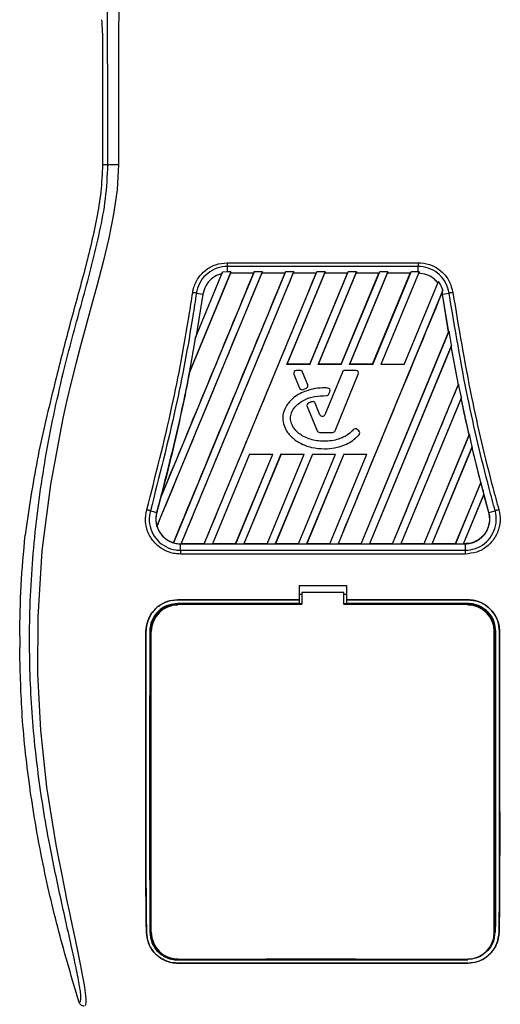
# Model space of a CAD drawing. Header units: millimetres. Extents: x 0 to 420, y 0 to 297.
# Tile 15 of 28: x 84.32 to 91.55, y 232.78 to 247.6. Entities that reach past the tile are written whole.
import ezdxf

# ---------------------------------------------------------------- set-up
doc = ezdxf.new("R2010")
doc.units = ezdxf.units.MM

msp = doc.modelspace()

# ---------------------------------------------------------------- linework, layer by layer
at = {"color": 7, "linetype": 'Continuous', "lineweight": 25}
for p, q in [((85.56364, 247.39314), (85.56364, 245.41385)), ((85.64645, 245.41385), (85.56364, 245.41385)), ((87.44222, 243.94022), (90.31956, 243.94022)), ((87.44222, 243.88298), (87.44222, 243.80505)), ((90.31955, 243.88298), (87.44222, 243.88298)), ((90.31955, 243.80505), (90.31955, 243.88298)), ((86.3834, 239.97251), (87.97089, 243.80505)), ((87.84802, 243.80505), (86.44365, 240.41462)), ((88.32055, 243.80505), (86.63133, 239.72692)), ((86.74778, 239.71141), (88.44342, 243.80505)), ((87.49836, 243.80505), (86.86712, 242.28111)), ((87.4902, 243.781), (86.87854, 242.305)), ((86.95939, 242.80051), (87.37287, 243.79874)), ((87.09744, 239.71141), (88.79308, 243.80505)), ((87.37287, 243.79874), (87.36198, 243.77348)), ((87.44222, 243.80505), (87.37287, 243.79874)), ((87.49836, 243.80505), (87.44222, 243.80505)), ((87.48935, 243.78228), (87.49836, 243.80505)), ((87.83816, 243.78228), (87.48935, 243.78228)), ((87.48935, 243.78228), (87.4902, 243.781)), ((87.83625, 243.781), (87.4902, 243.781)), ((87.83816, 243.78228), (87.83625, 243.781)), ((87.83816, 243.78228), (87.84802, 243.80505)), ((87.97089, 243.80505), (87.84802, 243.80505)), ((87.97089, 243.80505), (87.96188, 243.78228)), ((88.31069, 243.78228), (87.96188, 243.78228)), ((87.96274, 243.781), (87.96188, 243.78228)), ((88.30878, 243.781), (87.96274, 243.781)), ((88.31069, 243.78228), (88.30878, 243.781)), ((88.31069, 243.78228), (88.32055, 243.80505)), ((88.44342, 243.80505), (88.32055, 243.80505)), ((88.91596, 243.80505), (88.33812, 242.41003)), ((88.9078, 243.781), (88.34023, 242.41144)), ((88.44342, 243.80505), (88.43442, 243.78228)), ((88.78322, 243.78228), (88.43442, 243.78228)), ((88.43527, 243.781), (88.43442, 243.78228)), ((88.78132, 243.781), (88.43527, 243.781)), ((88.68683, 242.41144), (89.25385, 243.781)), ((88.68778, 242.41003), (89.26562, 243.80505)), ((88.78132, 243.781), (88.78322, 243.78228)), ((88.79308, 243.80505), (88.78322, 243.78228)), ((88.91596, 243.80505), (88.79308, 243.80505)), ((89.38849, 243.80505), (88.81065, 242.41003)), ((89.38033, 243.781), (88.81277, 242.41144)), ((88.90695, 243.78228), (88.91596, 243.80505)), ((89.25576, 243.78228), (88.90695, 243.78228)), ((88.90695, 243.78228), (88.9078, 243.781)), ((89.25385, 243.781), (88.9078, 243.781)), ((89.15937, 242.41144), (89.72638, 243.781)), ((89.16031, 242.41003), (89.73815, 243.80505)), ((89.25385, 243.781), (89.25576, 243.78228)), ((89.26562, 243.80505), (89.25576, 243.78228)), ((89.38849, 243.80505), (89.26562, 243.80505)), ((89.86102, 243.80505), (89.28319, 242.41003)), ((89.85287, 243.781), (89.2853, 242.41144)), ((89.37948, 243.78228), (89.38849, 243.80505)), ((89.72829, 243.78228), (89.37948, 243.78228)), ((89.37948, 243.78228), (89.38033, 243.781)), ((89.72638, 243.781), (89.38033, 243.781)), ((89.6319, 242.41144), (90.19891, 243.781)), ((89.63284, 242.41003), (90.21068, 243.80505)), ((89.72638, 243.781), (89.72829, 243.78228)), ((89.73815, 243.80505), (89.72829, 243.78228)), ((89.86102, 243.80505), (89.73815, 243.80505)), ((90.33345, 243.8048), (89.75572, 242.41003)), ((89.85202, 243.78228), (89.86102, 243.80505)), ((90.20082, 243.78228), (89.85202, 243.78228)), ((89.85202, 243.78228), (89.85287, 243.781)), ((90.19891, 243.781), (89.85287, 243.781)), ((90.19891, 243.781), (90.20082, 243.78228)), ((90.21068, 243.80505), (90.20082, 243.78228)), ((90.31955, 243.80505), (90.21068, 243.80505)), ((90.33345, 243.8048), (90.31955, 243.80505)), ((90.32453, 243.78224), (90.33345, 243.8048)), ((90.10538, 242.41003), (90.62223, 243.65782)), ((90.62223, 243.65782), (90.61338, 243.63734)), ((87.07601, 243.46677), (86.97464, 242.83773)), ((86.97804, 243.48278), (87.07601, 243.46677)), ((90.69006, 243.52493), (89.11045, 239.71141)), ((90.67953, 243.49875), (90.67919, 243.49452)), ((90.68447, 243.46657), (90.67919, 243.49452)), ((90.67953, 243.49875), (90.69006, 243.52493)), ((90.68576, 243.46677), (90.67953, 243.49875)), ((90.68447, 243.46657), (90.68576, 243.46677)), ((90.77633, 242.8929), (90.68447, 243.46657)), ((90.68576, 243.46677), (90.78373, 243.48278)), ((90.77768, 242.89275), (90.68576, 243.46677)), ((86.97464, 242.83773), (86.95939, 242.80051)), ((89.45931, 239.7126), (90.77633, 242.8929)), ((89.46011, 239.71141), (90.78464, 242.90912)), ((90.77633, 242.8929), (90.77768, 242.89275)), ((90.78464, 242.90912), (90.77768, 242.89275)), ((90.81975, 242.69723), (90.78464, 242.90912)), ((86.95939, 242.80051), (86.86712, 242.28111)), ((90.81975, 242.69723), (89.58298, 239.71141)), ((90.81423, 242.68357), (90.81373, 242.67894)), ((90.81423, 242.68357), (90.81975, 242.69723)), ((90.92394, 242.10485), (90.81423, 242.68357)), ((90.81373, 242.67894), (89.58476, 239.7126)), ((90.92258, 242.10498), (90.81373, 242.67894)), ((88.33812, 242.41003), (88.34023, 242.41144)), ((88.68778, 242.41003), (88.33812, 242.41003)), ((88.68683, 242.41144), (88.34023, 242.41144)), ((88.68683, 242.41144), (88.68778, 242.41003)), ((88.81065, 242.41003), (88.81277, 242.41144)), ((89.16031, 242.41003), (88.81065, 242.41003)), ((89.15937, 242.41144), (88.81277, 242.41144)), ((89.15937, 242.41144), (89.16031, 242.41003)), ((89.28319, 242.41003), (89.2853, 242.41144)), ((89.63284, 242.41003), (89.28319, 242.41003)), ((89.6319, 242.41144), (89.2853, 242.41144)), ((89.6319, 242.41144), (89.63284, 242.41003)), ((90.10538, 242.41003), (89.75572, 242.41003)), ((86.86712, 242.28111), (86.87728, 242.30538)), ((86.87728, 242.30538), (86.87854, 242.305)), ((88.44614, 242.26539), (88.44601, 242.26534)), ((88.44601, 242.26534), (88.53264, 242.05314)), ((88.44614, 242.26539), (88.53277, 242.05319)), ((88.48321, 242.32057), (88.48321, 242.32071)), ((88.53944, 242.32071), (88.48321, 242.32071)), ((88.53944, 242.32057), (88.48321, 242.32057)), ((88.53944, 242.32057), (88.53944, 242.32071)), ((88.57651, 242.29566), (88.57664, 242.29572)), ((88.65476, 242.10401), (88.57651, 242.29566)), ((88.65489, 242.10407), (88.57664, 242.29572)), ((89.17605, 242.29572), (88.91355, 241.65277)), ((89.17618, 242.29566), (88.91368, 241.65272)), ((89.06732, 241.41153), (89.41594, 242.26539)), ((89.06745, 241.41148), (89.41607, 242.26534)), ((89.17618, 242.29566), (89.17605, 242.29572)), ((89.21325, 242.32057), (89.21325, 242.32071)), ((89.37886, 242.32071), (89.21325, 242.32071)), ((89.37886, 242.32057), (89.21325, 242.32057)), ((89.37886, 242.32057), (89.37886, 242.32071)), ((89.41594, 242.26539), (89.41607, 242.26534)), ((84.85644, 242.17104), (84.84014, 242.1054)), ((88.65476, 242.10401), (88.65489, 242.10407)), ((89.93264, 239.71141), (90.92725, 242.11261)), ((90.92258, 242.10498), (90.92394, 242.10485)), ((90.92725, 242.11261), (90.92394, 242.10485)), ((90.96753, 241.91322), (90.92725, 242.11261)), ((88.53277, 242.05319), (88.53264, 242.05314)), ((88.58565, 242.03153), (88.63349, 242.05208)), ((88.58565, 242.03153), (88.58571, 242.03141)), ((88.58571, 242.03141), (88.63354, 242.05196)), ((88.63349, 242.05208), (88.63354, 242.05196)), ((88.93751, 241.94113), (88.93751, 241.94099)), ((88.95399, 242.05504), (88.954, 242.05517)), ((88.97443, 241.96571), (88.98861, 241.9996)), ((88.97443, 241.96571), (88.97455, 241.96566)), ((88.97455, 241.96566), (88.98874, 241.99954)), ((88.98861, 241.9996), (88.98874, 241.99954)), ((88.6669, 241.8303), (88.66685, 241.83043)), ((88.71955, 241.84912), (88.71951, 241.84926)), ((88.76829, 241.82595), (88.76842, 241.826)), ((88.83902, 241.65272), (88.76829, 241.82595)), ((88.83914, 241.65277), (88.76842, 241.826)), ((90.96753, 241.91322), (90.05551, 239.71141)), ((90.96417, 241.90149), (90.0573, 239.7126)), ((90.96459, 241.90591), (90.96417, 241.90149)), ((90.96459, 241.90591), (90.96753, 241.91322)), ((88.64507, 241.77814), (88.64494, 241.77808)), ((88.64494, 241.77808), (88.79462, 241.41148)), ((88.64507, 241.77814), (88.79475, 241.41153)), ((88.83902, 241.65272), (88.83914, 241.65277)), ((88.91368, 241.65272), (88.91355, 241.65277)), ((88.79475, 241.41153), (88.79462, 241.41148)), ((88.83183, 241.38662), (89.03025, 241.38662)), ((88.83183, 241.38662), (88.83183, 241.38648)), ((88.83183, 241.38648), (89.03025, 241.38648)), ((89.03025, 241.38662), (89.03025, 241.38648)), ((89.06732, 241.41153), (89.06745, 241.41148)), ((89.3408, 241.42649), (89.34069, 241.42658)), ((89.39666, 241.43096), (89.39675, 241.43106)), ((89.4226, 241.40932), (89.39666, 241.43096)), ((89.42269, 241.40943), (89.39675, 241.43106)), ((89.4226, 241.40932), (89.42269, 241.40943)), ((89.42708, 241.35219), (89.42719, 241.3521)), ((91.08399, 241.35384), (90.40437, 239.7126)), ((91.08812, 241.3602), (90.40517, 239.71141)), ((91.08536, 241.35372), (91.08399, 241.35384)), ((91.08536, 241.35372), (91.08812, 241.3602)), ((91.13197, 241.16942), (91.08812, 241.3602)), ((87.77919, 241.06065), (87.22032, 239.71141)), ((87.7801, 241.05929), (87.2221, 239.7126)), ((87.56918, 239.7126), (88.12681, 241.05929)), ((87.56997, 239.71141), (88.12885, 241.06065)), ((88.25172, 241.06065), (87.69285, 239.71141)), ((88.25263, 241.05929), (87.69463, 239.7126)), ((87.77919, 241.06065), (88.12885, 241.06065)), ((87.7801, 241.05929), (87.77919, 241.06065)), ((87.7801, 241.05929), (88.12681, 241.05929)), ((88.04171, 239.7126), (88.59934, 241.05929)), ((88.04251, 239.71141), (88.60138, 241.06065)), ((88.12885, 241.06065), (88.12681, 241.05929)), ((88.72425, 241.06065), (88.16538, 239.71141)), ((88.72516, 241.05929), (88.16717, 239.7126)), ((88.25172, 241.06065), (88.60138, 241.06065)), ((88.25263, 241.05929), (88.25172, 241.06065)), ((88.25263, 241.05929), (88.59934, 241.05929)), ((88.51424, 239.7126), (89.07187, 241.05929)), ((88.51504, 239.71141), (89.07391, 241.06065)), ((88.60138, 241.06065), (88.59934, 241.05929)), ((89.19679, 241.06065), (88.63791, 239.71141)), ((89.1977, 241.05929), (88.6397, 239.7126)), ((88.72425, 241.06065), (89.07391, 241.06065)), ((88.72516, 241.05929), (88.72425, 241.06065)), ((88.72516, 241.05929), (89.07187, 241.05929)), ((88.90723, 241.13993), (88.90723, 241.13979)), ((88.98678, 239.7126), (89.54441, 241.05929)), ((88.98757, 239.71141), (89.54645, 241.06065)), ((89.07391, 241.06065), (89.07187, 241.05929)), ((89.19679, 241.06065), (89.54645, 241.06065)), ((89.1977, 241.05929), (89.19679, 241.06065)), ((89.1977, 241.05929), (89.54441, 241.05929)), ((89.54645, 241.06065), (89.54441, 241.05929)), ((90.52804, 239.71141), (91.13197, 241.16942)), ((90.52983, 239.7126), (91.12932, 241.15945)), ((91.12932, 241.15945), (91.12966, 241.16369)), ((91.25896, 240.63528), (91.12932, 241.15945)), ((91.13197, 241.16942), (91.12966, 241.16369)), ((91.25896, 240.63528), (90.87691, 239.7126)), ((91.26082, 240.63632), (90.8777, 239.71141)), ((91.26033, 240.63519), (91.25896, 240.63528)), ((91.26033, 240.63519), (91.26082, 240.63632)), ((91.28945, 240.52313), (91.26082, 240.63632)), ((91.38162, 240.18046), (91.28945, 240.52314)), ((86.44365, 240.41462), (86.44991, 240.43311)), ((91.00058, 239.71141), (91.30786, 240.45325)), ((91.00236, 239.7126), (91.30759, 240.44921)), ((91.30759, 240.44921), (91.30786, 240.45325)), ((91.38036, 240.18011), (91.30759, 240.44921)), ((86.28466, 240.20758), (86.38015, 240.18046)), ((86.38019, 240.18044), (86.38015, 240.18046)), ((91.38036, 240.18011), (91.38162, 240.18046)), ((91.38162, 240.18046), (91.47711, 240.20758)), ((84.41224, 239.95089), (84.39932, 239.8415)), ((86.3834, 239.97251), (86.38471, 239.97245)), ((86.63064, 239.72838), (86.63133, 239.72692)), ((86.73742, 239.71141), (86.73742, 239.71127)), ((86.73742, 239.71141), (86.74778, 239.71141)), ((86.73742, 239.6131), (86.73742, 239.71127)), ((86.73742, 239.71127), (91.02435, 239.71127)), ((86.73742, 239.6131), (91.02435, 239.6131)), ((86.74957, 239.7126), (86.74778, 239.71141)), ((87.09664, 239.7126), (86.74957, 239.7126)), ((87.09664, 239.7126), (87.09744, 239.71141)), ((87.09744, 239.71141), (87.22032, 239.71141)), ((87.22032, 239.71141), (87.2221, 239.7126)), ((87.56918, 239.7126), (87.2221, 239.7126)), ((87.56918, 239.7126), (87.56997, 239.71141)), ((87.56997, 239.71141), (87.69285, 239.71141)), ((87.69285, 239.71141), (87.69463, 239.7126)), ((88.04171, 239.7126), (87.69463, 239.7126)), ((88.04171, 239.7126), (88.04251, 239.71141)), ((88.04251, 239.71141), (88.16538, 239.71141)), ((88.16538, 239.71141), (88.16717, 239.7126)), ((88.51424, 239.7126), (88.16717, 239.7126)), ((88.51424, 239.7126), (88.51504, 239.71141)), ((88.51504, 239.71141), (88.63791, 239.71141)), ((88.63791, 239.71141), (88.6397, 239.7126)), ((88.98678, 239.7126), (88.6397, 239.7126)), ((88.98678, 239.7126), (88.98757, 239.71141)), ((88.98757, 239.71141), (89.11045, 239.71141)), ((89.11045, 239.71141), (89.11223, 239.7126)), ((89.45931, 239.7126), (89.11223, 239.7126)), ((89.45931, 239.7126), (89.46011, 239.71141)), ((89.46011, 239.71141), (89.58298, 239.71141)), ((89.58298, 239.71141), (89.58476, 239.7126)), ((89.93184, 239.7126), (89.58476, 239.7126)), ((89.93184, 239.7126), (89.93264, 239.71141)), ((89.93264, 239.71141), (90.05551, 239.71141)), ((90.05551, 239.71141), (90.0573, 239.7126)), ((90.40437, 239.7126), (90.0573, 239.7126)), ((90.40517, 239.71141), (90.40437, 239.7126)), ((90.40517, 239.71141), (90.52804, 239.71141)), ((90.52983, 239.7126), (90.52804, 239.71141)), ((90.87691, 239.7126), (90.52983, 239.7126)), ((90.8777, 239.71141), (90.87691, 239.7126)), ((90.8777, 239.71141), (91.00058, 239.71141)), ((91.00236, 239.7126), (91.00058, 239.71141)), ((91.02435, 239.7126), (91.00236, 239.7126)), ((91.02435, 239.7126), (91.02435, 239.71127)), ((91.02435, 239.71127), (91.02435, 239.6131)), ((91.02435, 239.5572), (86.73742, 239.5572)), ((88.5237, 239.08447), (89.23807, 239.08447)), ((88.5237, 239.08447), (88.5237, 238.86885)), ((89.23807, 239.08447), (89.23807, 238.86885)), ((86.69807, 238.86885), (88.5237, 238.86885)), ((86.69807, 238.86815), (86.69807, 238.86885)), ((88.5237, 238.86815), (86.69807, 238.86815)), ((88.56338, 238.94822), (88.5237, 238.94822)), ((88.5237, 238.86885), (88.5237, 238.86815)), ((88.5237, 238.86815), (88.5237, 238.81269)), ((88.56338, 238.9761), (88.56338, 238.80148)), ((89.19839, 238.9761), (88.56338, 238.9761)), ((89.19839, 238.80148), (89.19839, 238.9761)), ((89.23807, 238.94822), (89.19839, 238.94822)), ((89.23807, 238.86885), (91.0637, 238.86885)), ((89.23807, 238.86885), (89.23807, 238.86815)), ((89.23807, 238.86815), (89.23807, 238.81269)), ((91.0637, 238.86815), (89.23807, 238.86815)), ((91.0637, 238.86815), (91.0637, 238.86885)), ((88.5237, 238.81269), (86.69807, 238.81269)), ((87.03362, 238.80895), (86.75939, 238.80895)), ((88.5237, 238.81269), (88.5237, 238.80922)), ((88.56338, 238.80922), (88.5237, 238.80922)), ((89.23807, 238.80922), (89.19839, 238.80922)), ((91.0637, 238.81269), (89.23807, 238.81269)), ((89.23807, 238.81269), (89.23807, 238.80922)), ((91.00238, 238.80895), (90.72815, 238.80895)), ((86.2189, 238.38916), (86.21821, 238.38916)), ((86.29842, 233.86476), (86.29842, 238.38915)), ((91.46335, 233.86476), (91.46335, 238.38915)), ((91.54287, 238.38916), (91.54356, 238.38916)), ((84.31681, 238.32096), (84.31681, 238.1498)), ((86.22588, 233.86438), (86.22513, 233.86437)), ((91.53589, 233.86438), (91.53664, 233.86437)), ((86.69807, 233.44876), (91.0637, 233.44876)), ((86.69807, 233.4013), (91.0637, 233.4013)), ((86.69807, 233.4013), (86.69807, 233.40044)), ((91.0637, 233.40044), (86.69807, 233.40044)), ((86.75115, 233.4523), (86.74533, 233.45775)), ((86.75115, 233.4523), (87.04187, 233.4523)), ((88.82817, 233.4583), (88.83452, 233.45195)), ((88.83452, 233.4583), (88.83452, 233.45195)), ((88.92725, 233.45195), (88.83452, 233.45195)), ((88.92725, 233.45195), (88.93358, 233.45828)), ((88.92725, 233.45195), (88.92725, 233.45828)), ((90.7199, 233.4523), (90.71398, 233.45784)), ((90.7199, 233.4523), (91.01063, 233.4523)), ((91.0637, 233.4013), (91.0637, 233.40044))]:
    msp.add_line(p, q, dxfattribs=at)
at = {"color": 7, "linetype": 'Continuous', "lineweight": 25, "flags": 128}
for points in [[(85.8046, 245.41825), (85.78404, 245.03868), (85.73212, 244.67061), (85.66044, 244.31016), (85.57608, 243.95483), (85.48453, 243.6051), (85.39505, 243.27927), (85.3075, 242.96448), (85.23245, 242.69091), (85.16003, 242.41684), (85.09147, 242.14405), (85.02732, 241.87386), (84.96639, 241.60072), (84.77911, 240.60185), (84.65198, 239.60264), (84.58833, 238.60531), (84.5855, 237.75583), (84.6303, 236.90431), (84.72233, 236.0504), (84.8623, 235.17992), (84.9015, 234.97303), (84.93942, 234.77993), (84.98056, 234.57397), (84.9912, 234.52091), (85.00569, 234.44899), (85.01866, 234.38492), (85.02212, 234.36782), (85.02309, 234.36301), (85.02338, 234.36155), (85.02349, 234.36101), (85.02353, 234.36083), (85.02354, 234.36076), (85.02355, 234.36074), (85.02355, 234.36073), (85.02355, 234.36072), (85.02355, 234.36072), (85.02355, 234.36072), (85.02355, 234.36072), (85.06586, 234.15636), (85.10644, 233.9639), (85.15052, 233.75596), (85.19178, 233.55999), (85.22766, 233.38558), (85.25942, 233.22339), (85.28555, 233.077), (85.30353, 232.95642), (85.31265, 232.86397), (85.31279, 232.80125), (85.30463, 232.76532)], [(86.69807, 238.80148), (87.14259, 238.80148), (88.56338, 238.80148)], [(89.19839, 238.80148), (89.99218, 238.80148), (91.0637, 238.80148)]]:
    msp.add_lwpolyline(points, dxfattribs=at)
at = {"color": 7, "linetype": 'Continuous', "lineweight": 25}
for centre, radius, start, end in [((88.48321, 242.28053), 0.04018, 90, 202.209257), ((88.48321, 242.28053), 0.04005, 90, 202.209257), ((88.53944, 242.28053), 0.04018, 22.209268, 90), ((88.53944, 242.28053), 0.04005, 22.209268, 90), ((89.21325, 242.28053), 0.04018, 90, 157.790711), ((89.21325, 242.28053), 0.04005, 90, 157.790711), ((89.37886, 242.28053), 0.04018, 337.790712, 90), ((89.37886, 242.28053), 0.04005, 337.790712, 90), ((88.61768, 242.08888), 0.04005, 293.245837, 22.209268), ((88.61768, 242.08888), 0.04018, 293.245837, 22.209268), ((88.56985, 242.06833), 0.04018, 202.209257, 293.245837), ((88.56985, 242.06833), 0.04005, 202.209257, 293.245837), ((88.93749, 241.98117), 0.04005, 270.034995, 337.290493), ((88.93749, 241.98117), 0.04018, 270.034995, 337.290493), ((88.95167, 242.01506), 0.04005, 337.290493, 86.671349), ((88.95167, 242.01506), 0.04018, 337.290493, 86.671349), ((88.68215, 241.79327), 0.04018, 112.378703, 202.209291), ((88.68215, 241.79327), 0.04005, 112.378703, 202.209291), ((88.73121, 241.81081), 0.04018, 22.209261, 106.934979), ((88.73121, 241.81081), 0.04005, 22.209261, 106.934979), ((88.87635, 241.66796), 0.04032, 202.209261, 337.790711), ((88.87635, 241.66796), 0.04018, 202.209261, 337.790711), ((88.83183, 241.42666), 0.04018, 202.209291, 270), ((88.83183, 241.42666), 0.04005, 202.209291, 270), ((89.03025, 241.42666), 0.04005, 270, 337.790712), ((89.03025, 241.42666), 0.04018, 270, 337.790712), ((89.37101, 241.40021), 0.04018, 50.16689, 138.977091), ((89.37101, 241.40021), 0.04005, 50.16689, 138.977091), ((89.39695, 241.37857), 0.04005, 318.805903, 50.16689), ((89.39695, 241.37857), 0.04018, 318.805903, 50.16689), ((118.18915, 247.57086), 27.80763, 194.681483, 194.830401), ((59.57262, 247.57086), 27.80763, 344.587332, 345.087235), ((86.73742, 240.08196), 0.37055, 164.587332, 197.180089), ((86.73742, 240.08196), 0.37055, 253.364009, 270), ((86.69807, 238.38915), 0.39965, 90, 180), ((91.0637, 238.38915), 0.39965, 0, 90), ((86.69807, 233.86476), 0.39965, 180, 270), ((91.0637, 233.86476), 0.39965, 270, 0)]:
    msp.add_arc(centre, radius, start, end, dxfattribs=at)
msp.add_ellipse((85.54281, 247.39314), major_axis=(0, 0.23813), ratio=0.08748866, start_param=4.71238898, end_param=5.74170373, dxfattribs=at)
for points, knots in [([(85.74647, 254.34356), (85.74882, 254.34286), (85.75353, 254.34146), (85.75993, 254.32842), (85.76474, 254.30893), (85.76823, 254.28695), (85.77079, 254.26662), (85.77308, 254.24421), (85.77528, 254.21868), (85.77767, 254.18818), (85.78257, 254.11874), (85.79097, 254.00315), (85.80116, 253.85246), (85.811, 253.67794), (85.82005, 253.47152), (85.82783, 253.20495), (85.83268, 252.88801), (85.83436, 252.56849), (85.83438, 252.25889), (85.83351, 251.94859), (85.83214, 251.65373), (85.83071, 251.39189), (85.82962, 251.20469), (85.8286, 251.03613), (85.82765, 250.88297), (85.82663, 250.72203), (85.82555, 250.55321), (85.8244, 250.37641), (85.82315, 250.18701), (85.82168, 249.9682), (85.81987, 249.70134), (85.81768, 249.37062), (85.81534, 249.00926), (85.81293, 248.62015), (85.81079, 248.25016), (85.80878, 247.87104), (85.80687, 247.45252), (85.80516, 246.97838), (85.80401, 246.45407), (85.80367, 245.93658), (85.80429, 245.58826), (85.8046, 245.41825)], [0, 0, 0, 0, 0.01040061, 0.02080672, 0.03106116, 0.03614099, 0.04145683, 0.04698488, 0.05107961, 0.056575, 0.06335413, 0.08477825, 0.10578404, 0.12644249, 0.15396653, 0.18250697, 0.21827305, 0.25692616, 0.28371553, 0.31573913, 0.35433978, 0.37618226, 0.39782595, 0.41302567, 0.42902685, 0.44584073, 0.46347795, 0.48194851, 0.50126173, 0.52284596, 0.55053669, 0.58490472, 0.6264984, 0.66378186, 0.70683381, 0.74242415, 0.78255841, 0.83794342, 0.89093876, 0.94676606, 1, 1, 1, 1]), ([(85.64645, 245.41385), (85.64589, 245.62786), (85.64475, 246.06313), (85.6425, 246.72672), (85.63985, 247.40197), (85.63696, 248.05206), (85.63394, 248.66892), (85.63163, 249.10991), (85.63003, 249.40566), (85.6292, 249.55805), (85.62834, 249.71336), (85.62745, 249.87161), (85.62653, 250.03279), (85.6256, 250.1944), (85.62461, 250.36519), (85.62351, 250.55389), (85.62223, 250.77175), (85.62077, 251.01878), (85.6192, 251.28355), (85.61747, 251.5772), (85.61549, 251.89311), (85.61296, 252.23001), (85.60965, 252.54819), (85.60496, 252.83967), (85.59828, 253.10319), (85.58843, 253.34995), (85.57686, 253.55086), (85.56517, 253.7185), (85.55438, 253.85464), (85.54492, 253.97183), (85.53571, 254.04701), (85.52862, 254.07817), (85.52268, 254.09358), (85.51784, 254.10132), (85.51272, 254.1054), (85.50923, 254.10542), (85.50744, 254.10543)], [0, 0, 0, 0, 0.069468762, 0.141290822, 0.21546943, 0.288780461, 0.352493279, 0.41592792, 0.432123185, 0.448636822, 0.465468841, 0.482619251, 0.500088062, 0.517875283, 0.535168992, 0.555623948, 0.579240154, 0.606017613, 0.635956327, 0.665345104, 0.701515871, 0.738718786, 0.775055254, 0.805444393, 0.834800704, 0.863869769, 0.893134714, 0.91269266, 0.933471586, 0.952876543, 0.964348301, 0.975198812, 0.980895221, 0.986997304, 0.99335869, 1, 1, 1, 1]), ([(85.21218, 232.80942), (85.21809, 232.81117), (85.22983, 232.81464), (85.23821, 232.84909), (85.2383, 232.90864), (85.22887, 232.99665), (85.21027, 233.11166), (85.18359, 233.25024), (85.15035, 233.40849), (85.09985, 233.63857), (85.02863, 233.95406), (84.94131, 234.35051), (84.85247, 234.76405), (84.71944, 235.41776), (84.57481, 236.31536), (84.4726, 237.45922), (84.45468, 238.65196), (84.53485, 239.89276), (84.72117, 241.17312), (84.94301, 242.18365), (85.14036, 242.92924), (85.27583, 243.41972), (85.40774, 243.9108), (85.5246, 244.40472), (85.62166, 244.90478), (85.63817, 245.24382), (85.64645, 245.41385)], [0, 0, 0, 0, 0.01540227, 0.03061858, 0.04589778, 0.0611515, 0.07635239, 0.09167591, 0.1069667, 0.12239636, 0.15311965, 0.18413953, 0.21464534, 0.24575549, 0.32956556, 0.41290917, 0.49608211, 0.58959241, 0.68386766, 0.7780859, 0.81510034, 0.85211963, 0.88910287, 0.92601797, 0.9628961, 1, 1, 1, 1]), ([(85.56364, 245.41385), (85.55805, 245.27784), (85.54686, 245.00562), (85.45321, 244.46299), (85.29053, 243.78897), (85.06111, 242.98435), (84.92466, 242.44214), (84.85644, 242.17104)], [0, 0, 0, 0, 0.12264871, 0.2454767, 0.49573627, 0.74787131, 1, 1, 1, 1]), ([(85.64645, 245.41385), (85.65008, 245.41438), (85.65759, 245.41547), (85.69495, 245.4169), (85.74639, 245.41794), (85.78566, 245.41815), (85.8046, 245.41825)], [0, 0, 0, 0, 0.24120147, 0.5, 0.75879853, 1, 1, 1, 1]), ([(86.92224, 243.49141), (86.92445, 243.50424), (86.93667, 243.57509), (86.98832, 243.69873), (87.10759, 243.83213), (87.26497, 243.92278), (87.38314, 243.93441), (87.44222, 243.94022)], [0, 0, 0, 0, 0.05239604, 0.28950373, 0.5264141, 0.76321943, 1, 1, 1, 1]), ([(87.44222, 243.88298), (87.44222, 243.88298), (87.38977, 243.88298), (87.284, 243.86505), (87.14379, 243.78731), (87.03695, 243.66761), (86.99157, 243.55738), (86.97976, 243.49428), (86.97804, 243.48278), (86.97804, 243.48278)], [0, 0, 0, 0, 0.00000716, 0.23669696, 0.4734509, 0.71037342, 0.94755892, 0.99999284, 1, 1, 1, 1]), ([(90.78373, 243.48278), (90.78373, 243.48278), (90.77595, 243.5348), (90.74249, 243.637), (90.64467, 243.76436), (90.51037, 243.85226), (90.39486, 243.88067), (90.33098, 243.88298), (90.31955, 243.88298), (90.31955, 243.88298)], [0, 0, 0, 0, 0.000007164, 0.237377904, 0.474616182, 0.711619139, 0.948433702, 0.999992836, 1, 1, 1, 1]), ([(90.31956, 243.94022), (90.33236, 243.93993), (90.40399, 243.93828), (90.53369, 243.90549), (90.68325, 243.80708), (90.79616, 243.6645), (90.82507, 243.54913), (90.83953, 243.49144)], [0, 0, 0, 0, 0.05157188, 0.28848308, 0.52553485, 0.76276029, 1, 1, 1, 1]), ([(86.38471, 239.97245), (86.64769, 240.60723), (87.17365, 241.8768), (87.69971, 243.14627), (87.96274, 243.781)], [0, 0, 0, 0, 0.50000151, 1, 1, 1, 1]), ([(87.83625, 243.781), (87.60525, 243.22303), (87.14323, 242.10706), (86.68102, 240.9911), (86.44991, 240.43311)], [0, 0, 0, 0, 0.49998744, 1, 1, 1, 1]), ([(88.30878, 243.781), (88.02912, 243.10557), (87.46979, 241.75469), (86.91036, 240.40382), (86.63064, 239.72838)], [0, 0, 0, 0, 0.49999481, 1, 1, 1, 1]), ([(86.74957, 239.7126), (87.0305, 240.39069), (87.59237, 241.74685), (88.1543, 243.10295), (88.43527, 243.781)], [0, 0, 0, 0, 0.50000118, 1, 1, 1, 1]), ([(87.36198, 243.77348), (87.34559, 243.76912), (87.28694, 243.75351), (87.19593, 243.69806), (87.10898, 243.59502), (87.087, 243.50952), (87.07601, 243.46677)], [0, 0, 0, 0, 0.11454619, 0.40964553, 0.70479595, 1, 1, 1, 1]), ([(87.09664, 239.7126), (87.37745, 240.39067), (87.93905, 241.7468), (88.50056, 243.10294), (88.78132, 243.781)], [0, 0, 0, 0, 0.50000118, 1, 1, 1, 1]), ([(90.61338, 243.63734), (90.59672, 243.65642), (90.55133, 243.70842), (90.45233, 243.76753), (90.36659, 243.7774), (90.32453, 243.78224)], [0, 0, 0, 0, 0.22811448, 0.62140948, 1, 1, 1, 1]), ([(90.69006, 243.52493), (90.68214, 243.54833), (90.66604, 243.59594), (90.63699, 243.63697), (90.62223, 243.65782)], [0, 0, 0, 0, 0.49167818, 1, 1, 1, 1]), ([(86.23027, 240.22277), (86.36344, 240.73849), (86.61301, 241.70499), (86.81626, 242.8015), (86.90458, 243.37646), (86.92224, 243.49141)], [0, 0, 0, 0, 0.47789779, 0.89561471, 1, 1, 1, 1]), ([(86.97804, 243.48278), (86.96035, 243.36761), (86.87184, 242.79158), (86.66803, 241.6929), (86.41807, 240.72443), (86.28466, 240.20758)], [0, 0, 0, 0, 0.10437784, 0.52202684, 1, 1, 1, 1]), ([(86.97804, 243.48278), (86.97419, 243.4834), (86.9665, 243.48465), (86.95264, 243.48681), (86.93776, 243.48909), (86.92741, 243.49064), (86.92224, 243.49141)], [0, 0, 0, 0, 0.25, 0.5, 0.75, 1, 1, 1, 1]), ([(90.67919, 243.49452), (90.41803, 242.8642), (89.8957, 241.60357), (89.37339, 240.34293), (89.11223, 239.7126)], [0, 0, 0, 0, 0.499999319, 1, 1, 1, 1]), ([(91.47711, 240.20758), (91.44661, 240.31998), (91.29407, 240.8821), (91.03537, 241.96917), (90.87133, 242.95587), (90.78373, 243.48278)], [0, 0, 0, 0, 0.104319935, 0.521696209, 1, 1, 1, 1]), ([(90.83953, 243.49144), (90.92691, 242.96549), (91.09053, 241.98072), (91.34882, 240.89584), (91.50106, 240.33492), (91.5315, 240.22275)], [0, 0, 0, 0, 0.47837414, 0.89568468, 1, 1, 1, 1]), ([(86.87728, 242.30538), (86.854, 242.18713), (86.80732, 241.94992), (86.73221, 241.59886), (86.65291, 241.24868), (86.57016, 240.90468), (86.47973, 240.5473), (86.41474, 240.30789), (86.38015, 240.18046)], [0, 0, 0, 0, 0.16562597, 0.33226375, 0.49337027, 0.65906192, 0.81852065, 1, 1, 1, 1]), ([(86.44991, 240.43311), (86.56549, 240.89172), (86.722, 241.51268), (86.84609, 242.14078), (86.87854, 242.305)], [0, 0, 0, 0, 0.738547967, 1, 1, 1, 1]), ([(84.84014, 242.1054), (84.75266, 241.74989), (84.5774, 241.03771), (84.46735, 240.31356), (84.41224, 239.95089)], [0, 0, 0, 0, 0.49918594, 1, 1, 1, 1]), ([(89.93184, 239.7126), (90.1163, 240.15811), (90.44649, 240.95558), (90.7768, 241.75303), (90.92258, 242.10498)], [0, 0, 0, 0, 0.55865056, 1, 1, 1, 1]), ([(88.954, 242.05517), (88.94131, 242.05575), (88.87767, 242.05862), (88.77095, 242.0506), (88.64242, 242.01875), (88.53779, 241.97356), (88.45416, 241.92023), (88.38908, 241.86086), (88.32709, 241.78228), (88.27811, 241.67589), (88.2764, 241.54887), (88.30908, 241.45346), (88.35276, 241.38126), (88.4193, 241.30314), (88.51257, 241.23581), (88.62005, 241.18758), (88.74375, 241.14941), (88.84132, 241.14367), (88.90723, 241.13979)], [0, 0, 0, 0, 0.021648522, 0.108569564, 0.181143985, 0.246407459, 0.301911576, 0.349406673, 0.395787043, 0.472038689, 0.544186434, 0.606419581, 0.641446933, 0.687562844, 0.780471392, 0.834279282, 0.888060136, 1, 1, 1, 1]), ([(88.95399, 242.05504), (88.9413, 242.05561), (88.87766, 242.05848), (88.77095, 242.05046), (88.64244, 242.01861), (88.53784, 241.97342), (88.45423, 241.92011), (88.38917, 241.86076), (88.3272, 241.7822), (88.27824, 241.67584), (88.27654, 241.54888), (88.30922, 241.45351), (88.35288, 241.38133), (88.4194, 241.30324), (88.51265, 241.23593), (88.6201, 241.18771), (88.74378, 241.14954), (88.84133, 241.1438), (88.90723, 241.13993)], [0, 0, 0, 0, 0.02165396, 0.10859695, 0.18117437, 0.24643927, 0.30194176, 0.34943533, 0.3958126, 0.47205383, 0.54419063, 0.60641367, 0.64143728, 0.68755207, 0.78045828, 0.83426726, 0.8880492, 1, 1, 1, 1]), ([(89.3408, 241.42649), (89.33216, 241.41715), (89.28945, 241.371), (89.21395, 241.32257), (89.11005, 241.28122), (88.97695, 241.2503), (88.83109, 241.25152), (88.69595, 241.28099), (88.58592, 241.32375), (88.48493, 241.39478), (88.41714, 241.49138), (88.38979, 241.57883), (88.39835, 241.66659), (88.4435, 241.75636), (88.51768, 241.82359), (88.62139, 241.89106), (88.76141, 241.93536), (88.87756, 241.93917), (88.93751, 241.94113)], [0, 0, 0, 0, 0.02048151, 0.10123706, 0.1411481, 0.20053395, 0.32025982, 0.37209728, 0.4227446, 0.50983388, 0.56613734, 0.6101353, 0.65451252, 0.70460974, 0.76844106, 0.8131858, 0.90357765, 1, 1, 1, 1]), ([(89.34069, 241.42658), (89.33205, 241.41724), (89.28935, 241.3711), (89.21387, 241.32269), (89.10999, 241.28135), (88.97692, 241.25044), (88.83109, 241.25166), (88.69598, 241.28112), (88.58598, 241.32388), (88.48503, 241.39488), (88.41727, 241.49144), (88.38993, 241.57885), (88.39848, 241.66655), (88.44362, 241.75628), (88.51777, 241.82348), (88.62144, 241.89093), (88.76143, 241.93522), (88.87757, 241.93903), (88.93751, 241.94099)], [0, 0, 0, 0, 0.0204876, 0.10124655, 0.14115925, 0.20055111, 0.32028904, 0.37212729, 0.42277659, 0.50986507, 0.56615707, 0.61014236, 0.65450704, 0.70459387, 0.7684171, 0.81316291, 0.90355695, 1, 1, 1, 1]), ([(88.71951, 241.84926), (88.71345, 241.84735), (88.70153, 241.84359), (88.68397, 241.83729), (88.67256, 241.83272), (88.66685, 241.83043)], [0, 0, 0, 0, 0.34058582, 0.67013257, 1, 1, 1, 1]), ([(88.71955, 241.84912), (88.71349, 241.84721), (88.70157, 241.84346), (88.68402, 241.83716), (88.67261, 241.83259), (88.6669, 241.8303)], [0, 0, 0, 0, 0.340666, 0.67017272, 1, 1, 1, 1]), ([(91.08399, 241.35384), (91.04961, 241.5067), (91.0086, 241.68901), (90.97035, 241.87193), (90.96417, 241.90149)], [0, 0, 0, 0, 0.8384081, 1, 1, 1, 1]), ([(91.08536, 241.35372), (91.06469, 241.44488), (91.02303, 241.62863), (90.98417, 241.813), (90.96459, 241.90591)], [0, 0, 0, 0, 0.49605747, 1, 1, 1, 1]), ([(88.90723, 241.13993), (88.91993, 241.14012), (88.98366, 241.14111), (89.08786, 241.15662), (89.24412, 241.20758), (89.35705, 241.27663), (89.41673, 241.34102), (89.42708, 241.35219)], [0, 0, 0, 0, 0.06610308, 0.33163384, 0.54336895, 0.92075075, 1, 1, 1, 1]), ([(88.90723, 241.13979), (88.91993, 241.13998), (88.98366, 241.14097), (89.08787, 241.15648), (89.24416, 241.20744), (89.35713, 241.2765), (89.41682, 241.34092), (89.42719, 241.3521)], [0, 0, 0, 0, 0.06608953, 0.331565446, 0.54330389, 0.920695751, 1, 1, 1, 1]), ([(91.26033, 240.63519), (91.24542, 240.69351), (91.21666, 240.80603), (91.17305, 240.98219), (91.14486, 241.10014), (91.12966, 241.16369)], [0, 0, 0, 0, 0.33173267, 0.63995822, 1, 1, 1, 1]), ([(86.73742, 239.5572), (86.71065, 239.55844), (86.62498, 239.56241), (86.48504, 239.61067), (86.34256, 239.72032), (86.24558, 239.87128), (86.19997, 240.04707), (86.22017, 240.1642), (86.23027, 240.22277)], [0, 0, 0, 0, 0.08333741, 0.26669078, 0.45002272, 0.63333664, 0.81664971, 1, 1, 1, 1]), ([(86.28466, 240.20758), (86.28091, 240.20864), (86.27341, 240.21077), (86.25991, 240.21455), (86.24541, 240.21859), (86.23532, 240.22138), (86.23027, 240.22277)], [0, 0, 0, 0, 0.249999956, 0.499999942, 0.749999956, 1, 1, 1, 1]), ([(86.28466, 240.20758), (86.28466, 240.20758), (86.27068, 240.15692), (86.25983, 240.04998), (86.29758, 239.89391), (86.38491, 239.75893), (86.51194, 239.6605), (86.63696, 239.61892), (86.71351, 239.6131), (86.73742, 239.6131), (86.73742, 239.6131)], [0, 0, 0, 0, 0.00000554, 0.18327423, 0.3665623, 0.54987941, 0.73323888, 0.91663586, 0.99999446, 1, 1, 1, 1]), ([(86.38015, 240.18046), (86.3745, 240.15309), (86.36296, 240.09725), (86.37043, 240.01081), (86.3968, 239.92716), (86.44155, 239.85331), (86.50136, 239.79203), (86.57243, 239.74664), (86.65274, 239.71688), (86.70919, 239.71314), (86.73742, 239.71127)], [0, 0, 0, 0, 0.12266846, 0.2503669, 0.37732332, 0.5066033, 0.62729133, 0.75168036, 0.87581545, 1, 1, 1, 1]), ([(91.5315, 240.22275), (91.53741, 240.19665), (91.55633, 240.11307), (91.54698, 239.96541), (91.4791, 239.79893), (91.35928, 239.66534), (91.20186, 239.57466), (91.08352, 239.56302), (91.02435, 239.5572)], [0, 0, 0, 0, 0.08320713, 0.2665167, 0.44984543, 0.63320002, 0.81658718, 1, 1, 1, 1]), ([(91.02435, 239.6131), (91.02435, 239.6131), (91.07696, 239.61311), (91.18303, 239.63112), (91.32352, 239.70911), (91.43039, 239.82926), (91.49142, 239.97787), (91.4982, 240.10935), (91.48345, 240.18459), (91.47711, 240.20758), (91.47711, 240.20758)], [0, 0, 0, 0, 0.00000554, 0.18345826, 0.36687747, 0.55024271, 0.73355513, 0.91681903, 0.99999446, 1, 1, 1, 1]), ([(91.02435, 239.71127), (91.05248, 239.71313), (91.10939, 239.71689), (91.18918, 239.74661), (91.26164, 239.79286), (91.31887, 239.85202), (91.3642, 239.9259), (91.39232, 240.01146), (91.39863, 240.10125), (91.38669, 240.15683), (91.38162, 240.18046)], [0, 0, 0, 0, 0.12376551, 0.2503736, 0.37032558, 0.50050352, 0.60947439, 0.75007181, 0.89378122, 1, 1, 1, 1]), ([(91.38036, 240.18011), (91.38399, 240.16458), (91.39703, 240.10876), (91.39316, 240.00785), (91.3537, 239.90463), (91.28839, 239.81698), (91.20076, 239.7497), (91.10269, 239.71618), (91.04285, 239.71345), (91.02435, 239.7126)], [0, 0, 0, 0, 0.07062241, 0.25381881, 0.43701818, 0.55169136, 0.73487546, 0.91805977, 1, 1, 1, 1]), ([(86.38471, 239.97245), (86.38904, 239.95995), (86.40694, 239.90837), (86.46127, 239.82693), (86.54671, 239.75913), (86.60814, 239.73662), (86.63064, 239.72838)], [0, 0, 0, 0, 0.11036915, 0.45546473, 0.80052667, 1, 1, 1, 1]), ([(84.31681, 238.32096), (84.32137, 238.57458), (84.33049, 239.08242), (84.37636, 239.58827), (84.39932, 239.8415)], [0, 0, 0, 0, 0.49941172, 1, 1, 1, 1]), ([(86.21821, 238.38916), (86.22353, 238.4431), (86.23418, 238.55099), (86.31697, 238.69479), (86.43882, 238.80329), (86.57372, 238.86069), (86.66279, 238.86653), (86.69807, 238.86885)], [0, 0, 0, 0, 0.21474819, 0.42949365, 0.64433813, 0.85913498, 1, 1, 1, 1]), ([(86.69807, 238.86815), (86.6442, 238.86286), (86.53647, 238.85226), (86.39291, 238.76965), (86.28452, 238.6481), (86.22711, 238.51342), (86.22123, 238.42443), (86.2189, 238.38916)], [0, 0, 0, 0, 0.21472397, 0.42944923, 0.64408755, 0.85894338, 1, 1, 1, 1]), ([(91.0637, 238.86885), (91.11765, 238.86354), (91.22553, 238.85293), (91.36934, 238.77021), (91.47789, 238.64842), (91.53535, 238.51354), (91.54123, 238.42445), (91.54356, 238.38916)], [0, 0, 0, 0, 0.21471698, 0.42943093, 0.64424617, 0.85905702, 1, 1, 1, 1]), ([(91.54287, 238.38916), (91.53755, 238.44303), (91.52692, 238.55077), (91.44424, 238.69431), (91.32264, 238.80264), (91.18795, 238.85999), (91.09897, 238.86584), (91.0637, 238.86815)], [0, 0, 0, 0, 0.21475926, 0.42951945, 0.64419924, 0.85896194, 1, 1, 1, 1]), ([(86.69807, 238.81269), (86.65045, 238.80801), (86.5552, 238.79864), (86.42826, 238.72561), (86.33245, 238.61813), (86.28169, 238.49904), (86.27651, 238.42036), (86.27445, 238.38915)], [0, 0, 0, 0, 0.21470376, 0.42940734, 0.64411626, 0.85883653, 1, 1, 1, 1]), ([(86.28566, 238.38914), (86.28886, 238.42772), (86.29589, 238.51266), (86.3562, 238.63297), (86.45551, 238.73187), (86.57552, 238.79146), (86.65991, 238.79836), (86.69807, 238.80148)], [0, 0, 0, 0, 0.17894415, 0.39401352, 0.60853913, 0.82297769, 1, 1, 1, 1]), ([(86.75102, 238.80148), (86.75193, 238.80232), (86.75463, 238.80481), (86.7575, 238.8073), (86.75939, 238.80895)], [0, 0, 0, 0, 0.33714478, 1, 1, 1, 1]), ([(86.75939, 238.80895), (86.76391, 238.80859), (86.77209, 238.80795), (86.77892, 238.80348), (86.78198, 238.80148)], [0, 0, 0, 0, 0.55236985, 1, 1, 1, 1]), ([(87.01124, 238.80148), (87.01387, 238.80329), (87.02054, 238.80788), (87.02869, 238.80855), (87.03362, 238.80895)], [0, 0, 0, 0, 0.39458268, 1, 1, 1, 1]), ([(87.03362, 238.80895), (87.03579, 238.80706), (87.03865, 238.80457), (87.04135, 238.80207), (87.042, 238.80148)], [0, 0, 0, 0, 0.760091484, 1, 1, 1, 1]), ([(90.71978, 238.80148), (90.72069, 238.80232), (90.72339, 238.80481), (90.72625, 238.8073), (90.72815, 238.80895)], [0, 0, 0, 0, 0.33714781, 1, 1, 1, 1]), ([(90.72815, 238.80895), (90.73267, 238.80859), (90.74084, 238.80795), (90.74768, 238.80348), (90.75074, 238.80148)], [0, 0, 0, 0, 0.55236831, 1, 1, 1, 1]), ([(90.98, 238.80148), (90.98263, 238.80329), (90.9893, 238.80788), (90.99745, 238.80855), (91.00238, 238.80895)], [0, 0, 0, 0, 0.39458364, 1, 1, 1, 1]), ([(91.00238, 238.80895), (91.00455, 238.80706), (91.00741, 238.80457), (91.01011, 238.80207), (91.01075, 238.80148)], [0, 0, 0, 0, 0.76008968, 1, 1, 1, 1]), ([(91.48732, 238.38915), (91.48263, 238.43677), (91.47325, 238.53203), (91.40018, 238.65897), (91.29266, 238.75475), (91.17357, 238.80547), (91.0949, 238.81064), (91.0637, 238.81269)], [0, 0, 0, 0, 0.21473469, 0.42946959, 0.64419829, 0.8589152, 1, 1, 1, 1]), ([(91.47611, 238.38914), (91.47291, 238.42772), (91.46588, 238.51266), (91.40557, 238.63297), (91.30626, 238.73187), (91.18625, 238.79146), (91.10186, 238.79836), (91.0637, 238.80148)], [0, 0, 0, 0, 0.17894419, 0.39401351, 0.60853915, 0.8229777, 1, 1, 1, 1]), ([(86.22513, 233.86437), (86.22319, 234.01137), (86.21925, 234.30968), (86.21704, 234.77677), (86.21693, 235.23788), (86.21712, 235.8379), (86.21766, 236.88836), (86.21799, 237.78885), (86.21821, 238.38916)], [0, 0, 0, 0, 0.10320136, 0.20943698, 0.30808867, 0.40690628, 0.60461462, 1, 1, 1, 1]), ([(86.2189, 238.38916), (86.21869, 237.78813), (86.21832, 236.73379), (86.21757, 235.49212), (86.21771, 234.75073), (86.21991, 234.37214), (86.2225, 234.10621), (86.22482, 233.94026), (86.22588, 233.86438)], [0, 0, 0, 0, 0.39561742, 0.69400195, 0.81849559, 0.88231427, 0.94619029, 1, 1, 1, 1]), ([(86.27445, 238.38915), (86.27433, 237.78826), (86.27415, 236.82133), (86.27388, 235.67157), (86.27379, 235.02983), (86.27414, 234.66252), (86.27512, 234.29689), (86.27683, 234.03751), (86.27797, 233.86476)], [0, 0, 0, 0, 0.39569177, 0.63673231, 0.75729188, 0.81812006, 0.8788623, 1, 1, 1, 1]), ([(86.28912, 233.86477), (86.2882, 234.00418), (86.28653, 234.25629), (86.28536, 234.64201), (86.28493, 235.12895), (86.28519, 235.93719), (86.2854, 237.06571), (86.28558, 237.948), (86.28566, 238.38914)], [0, 0, 0, 0, 0.09798508, 0.17719899, 0.25657658, 0.41886692, 0.70943339, 1, 1, 1, 1]), ([(91.47611, 238.38914), (91.47614, 238.23934), (91.47628, 237.49029), (91.47647, 236.44166), (91.47676, 235.44588), (91.47671, 234.95256), (91.47645, 234.65956), (91.47559, 234.3676), (91.47429, 234.10118), (91.47315, 233.93679), (91.47265, 233.86478)], [0, 0, 0, 0, 0.09866262, 0.49331325, 0.69063923, 0.75445246, 0.81821717, 0.8835847, 0.94900683, 1, 1, 1, 1]), ([(91.4838, 233.86476), (91.48479, 234.01216), (91.48678, 234.31145), (91.48792, 234.78001), (91.48795, 235.24164), (91.48785, 235.84095), (91.4876, 236.89015), (91.48743, 237.78956), (91.48732, 238.38915)], [0, 0, 0, 0, 0.103645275, 0.210456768, 0.308984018, 0.407674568, 0.605126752, 1, 1, 1, 1]), ([(91.53589, 233.86438), (91.53785, 234.01173), (91.54182, 234.31093), (91.54404, 234.77943), (91.54414, 235.24109), (91.54396, 235.8405), (91.54341, 236.88989), (91.54309, 237.78946), (91.54287, 238.38916)], [0, 0, 0, 0, 0.103614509, 0.210394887, 0.308928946, 0.407627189, 0.605095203, 1, 1, 1, 1]), ([(91.54356, 238.38916), (91.54376, 237.78175), (91.54411, 236.72443), (91.54491, 235.57156), (91.54473, 234.93071), (91.54417, 234.64187), (91.54243, 234.35426), (91.53984, 234.09377), (91.53761, 233.93352), (91.53664, 233.86437)], [0, 0, 0, 0, 0.39999062, 0.69627324, 0.75916952, 0.8220145, 0.88648757, 0.95101884, 1, 1, 1, 1]), ([(85.21218, 232.80942), (85.1068, 233.16394), (84.89577, 233.87385), (84.64467, 234.96079), (84.45538, 236.06593), (84.34102, 237.13214), (84.32445, 237.82889), (84.31681, 238.1498)], [0, 0, 0, 0, 0.2041389, 0.40877747, 0.6153735, 0.8228525, 1, 1, 1, 1]), ([(86.69807, 233.40044), (86.65189, 233.40443), (86.55972, 233.41239), (86.43425, 233.47303), (86.32629, 233.56805), (86.24435, 233.70128), (86.23154, 233.80992), (86.22513, 233.86437)], [0, 0, 0, 0, 0.17602394, 0.35136334, 0.54466667, 0.77179405, 1, 1, 1, 1]), ([(86.22588, 233.86438), (86.23315, 233.80642), (86.24767, 233.69058), (86.34558, 233.54316), (86.47721, 233.44587), (86.60506, 233.40552), (86.67434, 233.40238), (86.69807, 233.4013)], [0, 0, 0, 0, 0.24352506, 0.48678704, 0.7352137, 0.90932665, 1, 1, 1, 1]), ([(86.27797, 233.86476), (86.28405, 233.81301), (86.2962, 233.70954), (86.38265, 233.57718), (86.50009, 233.48925), (86.61423, 233.45262), (86.67671, 233.44974), (86.69807, 233.44876)], [0, 0, 0, 0, 0.24343294, 0.48667429, 0.73216251, 0.90844651, 1, 1, 1, 1]), ([(86.69807, 233.45773), (86.65859, 233.46116), (86.58061, 233.46794), (86.47332, 233.5192), (86.3802, 233.59995), (86.3063, 233.71712), (86.29501, 233.81414), (86.28912, 233.86477)], [0, 0, 0, 0, 0.17334583, 0.34244333, 0.53261108, 0.75610773, 1, 1, 1, 1]), ([(91.47265, 233.86478), (91.46686, 233.81479), (91.45524, 233.71451), (91.37205, 233.58523), (91.25821, 233.49849), (91.14669, 233.46172), (91.0851, 233.45878), (91.0637, 233.45776)], [0, 0, 0, 0, 0.24096485, 0.48337497, 0.7285961, 0.90568571, 1, 1, 1, 1]), ([(91.0637, 233.4013), (91.1095, 233.40524), (91.2009, 233.41309), (91.32538, 233.47276), (91.4332, 233.56659), (91.51616, 233.6996), (91.52927, 233.80912), (91.53589, 233.86438)], [0, 0, 0, 0, 0.17434441, 0.34796365, 0.54006901, 0.76796632, 1, 1, 1, 1]), ([(91.53664, 233.86437), (91.52942, 233.80651), (91.51499, 233.69084), (91.4175, 233.54342), (91.28591, 233.44561), (91.15778, 233.40475), (91.0877, 233.40154), (91.0637, 233.40044)], [0, 0, 0, 0, 0.24267004, 0.4850883, 0.73180572, 0.90817203, 1, 1, 1, 1]), ([(91.0637, 233.45776), (90.9139, 233.45779), (90.16491, 233.45797), (88.7097, 233.45858), (87.40429, 233.45803), (86.69807, 233.45773)], [0, 0, 0, 0, 0.10293933, 0.51469663, 1, 1, 1, 1]), ([(86.77105, 233.45775), (86.77071, 233.45749), (86.76697, 233.4546), (86.75968, 233.45275), (86.75309, 233.4524), (86.75115, 233.4523)], [0, 0, 0, 0, 0.06498635, 0.72315663, 1, 1, 1, 1]), ([(87.04187, 233.4523), (87.03788, 233.45259), (87.03067, 233.45311), (87.02465, 233.45637), (87.02197, 233.45782)], [0, 0, 0, 0, 0.55326522, 1, 1, 1, 1]), ([(87.04777, 233.45783), (87.04624, 233.45637), (87.0443, 233.45453), (87.04229, 233.45268), (87.04187, 233.4523)], [0, 0, 0, 0, 0.7900144, 1, 1, 1, 1]), ([(90.73992, 233.45784), (90.73954, 233.45755), (90.73578, 233.45462), (90.72844, 233.45275), (90.72185, 233.4524), (90.7199, 233.4523)], [0, 0, 0, 0, 0.07159855, 0.7251144, 1, 1, 1, 1]), ([(91.01063, 233.4523), (91.00664, 233.45259), (90.99946, 233.4531), (90.99348, 233.45634), (90.99083, 233.45777)], [0, 0, 0, 0, 0.55631517, 1, 1, 1, 1]), ([(91.01647, 233.45777), (91.01495, 233.45633), (91.01304, 233.45451), (91.01105, 233.45268), (91.01063, 233.4523)], [0, 0, 0, 0, 0.78769982, 1, 1, 1, 1]), ([(85.28833, 232.75351), (85.27991, 232.75428), (85.26306, 232.75582), (85.24042, 232.76797), (85.22196, 232.78591), (85.21545, 232.80157), (85.21218, 232.80942)], [0, 0, 0, 0, 0.24967543, 0.49939281, 0.74914799, 1, 1, 1, 1])]:
    msp.add_open_spline(points, degree=3, knots=knots, dxfattribs=at)
for points in [[(87.44222, 243.94022), (87.44222, 243.93494), (87.44222, 243.92436), (87.44222, 243.90911), (87.44222, 243.89487), (87.44222, 243.88694), (87.44222, 243.88298)], [(90.31956, 243.94022), (90.31956, 243.93494), (90.31956, 243.92436), (90.31955, 243.90911), (90.31955, 243.89487), (90.31955, 243.88694), (90.31955, 243.88298)], [(90.83953, 243.49144), (90.83435, 243.49067), (90.824, 243.48911), (90.80912, 243.48682), (90.79527, 243.48465), (90.78758, 243.48341), (90.78373, 243.48278)], [(91.5315, 240.22275), (91.52646, 240.22136), (91.51637, 240.21857), (91.50186, 240.21454), (91.48836, 240.21076), (91.48086, 240.20864), (91.47711, 240.20758)], [(86.73742, 239.6131), (86.73742, 239.60925), (86.73742, 239.60155), (86.73742, 239.58769), (86.73742, 239.57278), (86.73742, 239.5624), (86.73742, 239.5572)], [(91.02435, 239.6131), (91.02435, 239.60925), (91.02435, 239.60155), (91.02435, 239.58769), (91.02435, 239.57278), (91.02435, 239.5624), (91.02435, 239.5572)]]:
    msp.add_open_spline(points, degree=3, dxfattribs=at)

doc.saveas('drawing.dxf')
